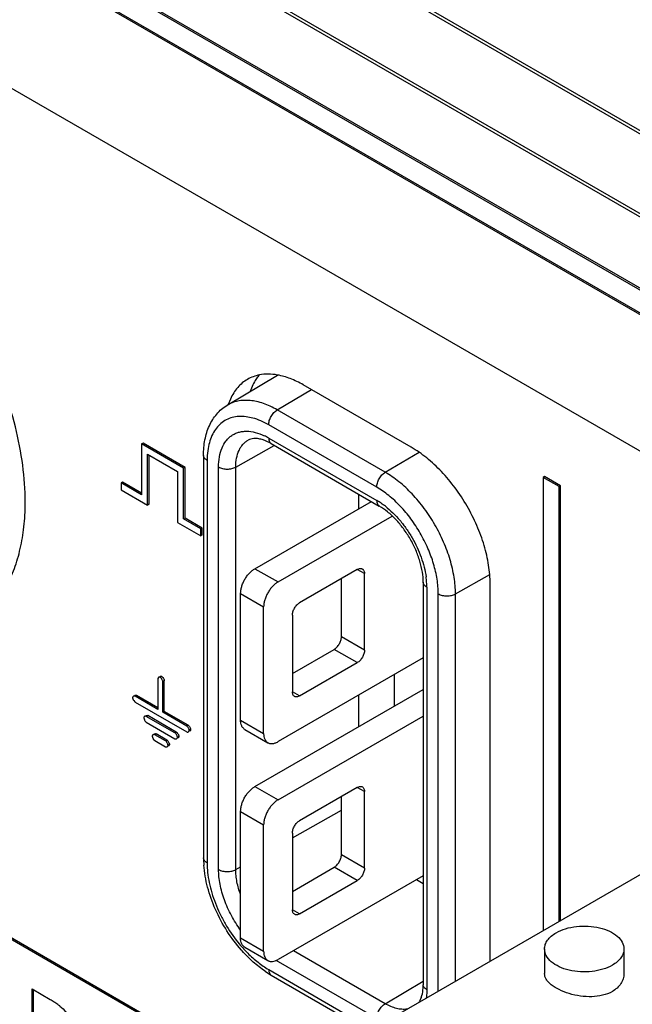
# Model space of a CAD drawing. Header units: inches. Extents: x 0 to 34, y 0 to 22.
# Tile 112 of 124: x 25.668 to 26.119, y 14.834 to 15.559. Entities that reach past the tile are written whole.
import ezdxf

# ---------------------------------------------------------------- set-up
doc = ezdxf.new("R2010")
doc.units = ezdxf.units.IN
doc.header["$LTSCALE"] = 1.87
doc.header["$MEASUREMENT"] = 0
doc.layers.get('0').update_dxf_attribs({"linetype": 'CONTINUOUS'})
doc.layers.add('02___PRT_ALL_AXES', color=7, linetype='CONTINUOUS')

msp = doc.modelspace()

# ---------------------------------------------------------------- linework, layer by layer
at = {"color": 7, "linetype": 'CONTINUOUS'}
for p, q in [((22.06688, 17.81981), (26.94592, 15.00271)), ((22.06541, 17.81826), (26.94444, 15.00117)), ((26.91807, 14.95502), (22.03903, 17.77212)), ((26.9187, 14.95709), (22.03967, 17.77419)), ((22.1125, 17.67737), (26.84305, 14.94602)), ((22.11328, 17.6756), (26.84382, 14.94425)), ((26.87402, 14.90849), (23.61325, 16.79122)), ((26.87508, 14.9091), (23.61431, 16.79183)), ((23.61325, 16.69087), (26.87402, 14.80814)), ((25.82047, 15.2747), (25.85762, 15.29695)), ((25.85736, 15.27128), (25.88257, 15.28621)), ((25.93691, 15.22535), (25.85736, 15.27128)), ((25.83942, 15.26528), (25.8344, 15.26626)), ((25.93063, 15.21437), (25.85108, 15.2603)), ((25.75858, 15.24683), (25.75752, 15.24622)), ((25.78845, 15.22836), (25.75752, 15.24622)), ((25.75752, 15.24622), (25.75752, 15.20883)), ((25.78951, 15.22897), (25.75858, 15.24683)), ((25.84835, 15.24866), (25.84617, 15.24941)), ((25.85294, 15.24642), (25.84835, 15.24866)), ((25.85108, 15.25054), (25.93063, 15.20461)), ((25.85294, 15.24642), (25.93249, 15.20049)), ((25.76194, 15.23857), (25.78404, 15.22581)), ((25.76194, 15.20118), (25.76194, 15.23857)), ((25.80644, 15.24281), (25.80586, 15.23772)), ((25.82685, 15.22921), (25.85517, 15.24513)), ((25.93691, 15.22535), (25.96181, 15.2401)), ((25.763, 15.20179), (25.763, 15.23796)), ((25.80312, 15.23781), (25.80312, 14.94143)), ((25.80575, 15.23414), (25.80575, 14.93776)), ((25.78404, 15.22581), (25.78404, 15.18842)), ((25.78951, 15.22897), (25.78845, 15.22836)), ((25.78845, 15.19097), (25.78845, 15.22836)), ((25.78951, 15.19158), (25.78951, 15.22897)), ((25.81421, 14.93288), (25.81421, 15.22925)), ((25.82685, 14.93283), (25.82685, 15.22921)), ((25.74347, 15.21817), (25.74241, 15.21755)), ((25.75752, 15.20883), (25.74241, 15.21755)), ((25.74241, 15.21755), (25.74241, 15.21246)), ((25.75752, 15.21005), (25.74347, 15.21817)), ((26.05417, 15.22217), (26.05311, 15.22156)), ((26.06489, 15.21476), (26.05311, 15.22156)), ((26.05311, 15.22156), (26.05311, 14.88792)), ((26.06595, 15.21537), (26.05417, 15.22217)), ((25.74241, 15.21246), (25.76194, 15.20118)), ((26.06595, 15.21537), (26.06489, 15.21476)), ((26.06489, 14.89472), (26.06489, 15.21476)), ((26.06595, 14.89534), (26.06595, 15.21537)), ((25.841, 15.15438), (25.92668, 15.20385)), ((25.91737, 15.19847), (25.91737, 15.20922)), ((25.763, 15.20179), (25.76194, 15.20118)), ((25.78404, 15.18842), (25.80109, 15.17857)), ((25.78951, 15.19158), (25.78845, 15.19097)), ((25.80109, 15.18367), (25.78845, 15.19097)), ((25.80215, 15.18429), (25.78951, 15.19158)), ((25.85797, 15.14458), (25.94209, 15.19315)), ((25.80215, 15.18429), (25.80109, 15.18367)), ((25.80109, 15.17857), (25.80109, 15.18367)), ((25.80215, 15.17919), (25.80215, 15.18429)), ((25.80215, 15.17919), (25.80109, 15.17857)), ((25.841, 15.15438), (25.85797, 15.14458)), ((25.91631, 15.15377), (25.87388, 15.12927)), ((25.92161, 15.15071), (25.91631, 15.15377)), ((25.90464, 15.10417), (25.90464, 15.14703)), ((25.92161, 15.09437), (25.92161, 15.15071)), ((25.96487, 15.14442), (25.96487, 14.84804)), ((25.9886, 15.13581), (26.01383, 15.15)), ((25.9675, 15.14074), (25.9675, 14.84436)), ((25.8304, 15.13601), (25.84737, 15.12621)), ((25.8304, 15.04293), (25.8304, 15.13601)), ((25.97596, 14.84338), (25.97596, 15.13586)), ((25.9886, 14.85068), (25.9886, 15.13581)), ((25.84737, 15.03313), (25.84737, 15.12621)), ((25.86858, 15.12009), (25.86858, 15.06375)), ((25.92161, 15.09437), (25.90464, 15.10417)), ((25.86858, 15.07722), (25.89934, 15.09498)), ((25.91631, 15.08519), (25.89934, 15.09498)), ((25.96487, 15.08873), (25.85797, 15.02701)), ((25.87388, 15.06069), (25.91631, 15.08519)), ((25.76946, 15.07356), (25.76944, 15.07334)), ((25.76944, 15.07334), (25.76944, 15.05074)), ((25.76986, 15.07431), (25.76946, 15.07356)), ((25.77234, 15.07501), (25.77128, 15.0744)), ((25.77234, 15.07501), (25.7732, 15.0742)), ((25.77419, 15.07182), (25.77312, 15.07121)), ((25.77419, 15.04923), (25.77419, 15.07182)), ((25.94372, 15.05325), (25.94372, 15.07651)), ((25.77312, 15.04862), (25.77312, 15.07121)), ((25.841, 14.99394), (25.96487, 15.06546)), ((25.7509, 15.05956), (25.75088, 15.05933)), ((25.75088, 15.05933), (25.7513, 15.05788)), ((25.75167, 15.05724), (25.75252, 15.05628)), ((25.75379, 15.06101), (25.75273, 15.0604)), ((25.76944, 15.05074), (25.75273, 15.0604)), ((25.76944, 15.05197), (25.75379, 15.06101)), ((25.87388, 15.06069), (25.86858, 15.06375)), ((25.91737, 15.03804), (25.91737, 15.06131)), ((25.75252, 15.05628), (25.75273, 15.05614)), ((25.75273, 15.05614), (25.7907, 15.03422)), ((25.75913, 15.04476), (25.75911, 15.04453)), ((25.75911, 15.04453), (25.75953, 15.04307)), ((25.76202, 15.04621), (25.76095, 15.0456)), ((25.78202, 15.03343), (25.76095, 15.0456)), ((25.78308, 15.03405), (25.76202, 15.04621)), ((25.77419, 15.04923), (25.77312, 15.04862)), ((25.7907, 15.03847), (25.77312, 15.04862)), ((25.79177, 15.03908), (25.77419, 15.04923)), ((25.8304, 15.04293), (25.84737, 15.03313)), ((25.85797, 14.98414), (25.96487, 15.04586)), ((25.89661, 14.74557), (25.39045, 15.03782)), ((25.89658, 14.74681), (25.39152, 15.03843)), ((25.7599, 15.04243), (25.76075, 15.04148)), ((25.76075, 15.04148), (25.76095, 15.04134)), ((25.76095, 15.04134), (25.78202, 15.02918)), ((25.79177, 15.03908), (25.7907, 15.03847)), ((25.79132, 15.03794), (25.7907, 15.03847)), ((25.79361, 15.03589), (25.79255, 15.03528)), ((25.8335, 15.03606), (25.85047, 15.02627)), ((25.76534, 15.03129), (25.76533, 15.03106)), ((25.76533, 15.03106), (25.76575, 15.0296)), ((25.76612, 15.02896), (25.76696, 15.02801)), ((25.76823, 15.03274), (25.76717, 15.03212)), ((25.77511, 15.02754), (25.76717, 15.03212)), ((25.77617, 15.02815), (25.76823, 15.03274)), ((25.77617, 15.02815), (25.77511, 15.02754)), ((25.78308, 15.03405), (25.78202, 15.03343)), ((25.78263, 15.03291), (25.78202, 15.03343)), ((25.78492, 15.03086), (25.78386, 15.03025)), ((25.76696, 15.02801), (25.76717, 15.02787)), ((25.76717, 15.02787), (25.77511, 15.02329)), ((25.77573, 15.02701), (25.77511, 15.02754)), ((25.77801, 15.02496), (25.77695, 15.02435)), ((25.841, 14.99394), (25.85797, 14.98414)), ((25.91631, 14.99333), (25.87388, 14.96884)), ((25.92161, 14.99027), (25.91631, 14.99333)), ((25.90464, 14.94373), (25.90464, 14.9866)), ((25.92161, 14.93393), (25.92161, 14.99027)), ((25.92719, 14.81522), (26.2118, 14.97955)), ((25.8304, 14.97557), (25.84737, 14.96577)), ((25.8304, 14.88249), (25.8304, 14.97557)), ((25.86858, 14.9563), (25.90464, 14.97658)), ((25.84737, 14.8727), (25.84737, 14.96577)), ((25.86858, 14.95965), (25.86858, 14.90331)), ((25.92161, 14.93393), (25.90464, 14.94373)), ((25.82685, 14.93283), (25.8304, 14.93482)), ((25.86858, 14.91679), (25.89934, 14.93455)), ((25.91631, 14.92475), (25.89934, 14.93455)), ((25.96487, 14.92829), (25.85797, 14.86657)), ((25.87388, 14.90025), (25.91631, 14.92475)), ((25.96487, 14.92244), (25.9598, 14.92537)), ((25.87388, 14.90025), (25.86858, 14.90331)), ((25.8304, 14.88249), (25.84737, 14.8727)), ((25.8335, 14.87563), (25.85047, 14.86583)), ((25.93691, 14.83405), (25.86928, 14.8731)), ((26.05422, 14.87438), (26.05422, 14.85626)), ((26.11268, 14.87438), (26.11268, 14.85626)), ((25.93063, 14.82308), (25.85653, 14.86586)), ((25.85108, 14.85925), (25.92723, 14.81528)), ((25.85294, 14.85513), (25.92475, 14.81366)), ((25.93691, 14.83405), (25.96487, 14.85062)), ((25.67692, 14.84501), (25.6903, 14.83722)), ((25.67692, 14.79841), (25.67692, 14.84501)), ((25.67799, 14.79902), (25.67799, 14.84439))]:
    msp.add_line(p, q, dxfattribs=at)
for centre, radius, start, end in [((25.82834, 15.21127), 0.04538, 59.93022, 64.51198), ((25.86234, 15.23418), 0.05659, 176.41083, 180.04268), ((25.90471, 15.15977), 0.05179, 55.61232, 59.97103), ((25.90077, 15.1539), 0.05886, 52.0179, 55.67157), ((25.90774, 15.14014), 0.05979, 4.19114, 7.9503), ((25.91465, 15.14068), 0.05286, 0.07303, 4.15956), ((25.77061, 15.07344), 0.00115, 120.01843, 130.84659), ((25.75655, 15.06048), 0.00585, 206.38576, 213.63143), ((25.76478, 15.04568), 0.00585, 206.38576, 213.63143), ((25.77099, 15.0322), 0.00585, 206.38576, 213.63143), ((25.8771, 14.94152), 0.07399, 180.06456, 184.17993), ((25.90742, 14.94283), 0.10135, 218.80607, 221.87589), ((25.91181, 14.94477), 0.10773, 221.41115, 221.81044), ((25.90322, 14.93909), 0.09573, 221.88609, 225.09623), ((25.88923, 14.91791), 0.07251, 235.75945, 239.97601), ((25.92807, 14.848), 0.03679, 355.9656, 0.06634)]:
    msp.add_arc(centre, radius, start, end, dxfattribs=at)
for points, knots in [([(25.80312, 15.23781), (25.80312, 15.24166), (25.80373, 15.24912), (25.8064, 15.258), (25.80972, 15.2642), (25.81274, 15.26832), (25.81632, 15.27189), (25.81904, 15.27385), (25.82047, 15.2747)], [0, 0, 0, 0, 0.271007, 0.524078, 0.645784, 0.76507, 0.882699, 1, 1, 1, 1]), ([(25.85736, 15.27128), (25.8557, 15.27224), (25.85237, 15.27398), (25.84729, 15.27605), (25.8423, 15.27749), (25.83745, 15.27827), (25.83279, 15.2784), (25.82837, 15.27786), (25.82422, 15.27666), (25.82167, 15.27542), (25.82047, 15.2747)], [0, 0, 0, 0, 0.148603, 0.289698, 0.423039, 0.548884, 0.66809, 0.781886, 0.89189, 1, 1, 1, 1]), ([(25.85108, 15.2603), (25.85108, 15.2608), (25.85117, 15.26184), (25.85166, 15.26397), (25.85281, 15.26659), (25.85449, 15.2689), (25.85608, 15.27041), (25.85693, 15.27102), (25.85736, 15.27128)], [0, 0, 0, 0, 0.113891, 0.237138, 0.499178, 0.761667, 0.885441, 1, 1, 1, 1]), ([(25.8344, 15.26626), (25.83267, 15.26647), (25.82927, 15.2666), (25.82432, 15.26584), (25.8198, 15.26411), (25.81581, 15.26143), (25.81241, 15.25787), (25.80967, 15.25351), (25.80762, 15.24842), (25.80676, 15.24473), (25.80644, 15.24281)], [0, 0, 0, 0, 0.127871, 0.248487, 0.364808, 0.480363, 0.598819, 0.723402, 0.856595, 1, 1, 1, 1]), ([(25.85108, 15.2603), (25.84918, 15.2614), (25.84539, 15.26332), (25.84139, 15.26474), (25.83942, 15.26528)], [0, 0, 0, 0, 0.517491, 1, 1, 1, 1]), ([(25.81421, 15.22925), (25.81421, 15.23176), (25.81457, 15.23653), (25.81638, 15.24313), (25.81899, 15.24777), (25.82164, 15.2507), (25.82385, 15.25248), (25.82629, 15.25388), (25.82896, 15.25487), (25.83181, 15.25546), (25.83592, 15.2557), (25.84145, 15.25488), (25.84572, 15.25326), (25.84787, 15.25223)], [0, 0, 0, 0, 0.146752, 0.279027, 0.398371, 0.454679, 0.509663, 0.564207, 0.619245, 0.675659, 0.73423, 0.860021, 1, 1, 1, 1]), ([(25.82685, 15.22921), (25.82685, 15.23142), (25.82719, 15.23562), (25.82867, 15.24055), (25.83046, 15.24386), (25.83204, 15.24597), (25.83388, 15.24773), (25.83527, 15.24867), (25.83599, 15.24907)], [0, 0, 0, 0, 0.289594, 0.548518, 0.667819, 0.781707, 0.891801, 1, 1, 1, 1]), ([(25.84617, 15.24941), (25.8451, 15.24973), (25.8431, 15.25017), (25.84027, 15.25031), (25.83791, 15.24995), (25.83657, 15.24939), (25.83599, 15.24907)], [0, 0, 0, 0, 0.319595, 0.587146, 0.808777, 1, 1, 1, 1]), ([(25.85108, 15.25054), (25.85108, 15.25008), (25.85115, 15.24922), (25.8515, 15.24803), (25.85209, 15.24706), (25.85265, 15.24659), (25.85294, 15.24642)], [0, 0, 0, 0, 0.289175, 0.549048, 0.782328, 1, 1, 1, 1]), ([(25.80575, 15.23414), (25.80536, 15.23436), (25.80464, 15.23486), (25.80378, 15.23576), (25.80324, 15.23675), (25.80312, 15.23747), (25.80312, 15.23781)], [0, 0, 0, 0, 0.289169, 0.549042, 0.782324, 1, 1, 1, 1]), ([(25.81421, 15.22925), (25.81464, 15.229), (25.81558, 15.22857), (25.81767, 15.22792), (25.82051, 15.22761), (25.82336, 15.2279), (25.82546, 15.22853), (25.82642, 15.22896), (25.82685, 15.22921)], [0, 0, 0, 0, 0.113895, 0.237144, 0.499185, 0.76167, 0.885442, 1, 1, 1, 1]), ([(25.93063, 15.21437), (25.93063, 15.21487), (25.93072, 15.21591), (25.93121, 15.21804), (25.93236, 15.22066), (25.93404, 15.22297), (25.93563, 15.22448), (25.93648, 15.22509), (25.93691, 15.22535)], [0, 0, 0, 0, 0.113891, 0.237138, 0.499178, 0.761667, 0.885441, 1, 1, 1, 1]), ([(25.9886, 15.13581), (25.9886, 15.1399), (25.98785, 15.1484), (25.98487, 15.16123), (25.98009, 15.17422), (25.97369, 15.18689), (25.96592, 15.19877), (25.95706, 15.20941), (25.94744, 15.2184), (25.94045, 15.2233), (25.93691, 15.22535)], [0, 0, 0, 0, 0.114119, 0.23734, 0.366965, 0.499994, 0.633024, 0.762652, 0.885876, 1, 1, 1, 1]), ([(25.97596, 15.13586), (25.97596, 15.13944), (25.9753, 15.1469), (25.97269, 15.15815), (25.96849, 15.16954), (25.96289, 15.18065), (25.95607, 15.19107), (25.9483, 15.20039), (25.93986, 15.20828), (25.93373, 15.21258), (25.93063, 15.21437)], [0, 0, 0, 0, 0.114116, 0.237335, 0.366963, 0.499994, 0.633025, 0.762656, 0.885879, 1, 1, 1, 1]), ([(25.93063, 15.20461), (25.93063, 15.20415), (25.9307, 15.20329), (25.93105, 15.20209), (25.93164, 15.20113), (25.9322, 15.20066), (25.93249, 15.20049)], [0, 0, 0, 0, 0.289175, 0.549048, 0.782328, 1, 1, 1, 1]), ([(25.96487, 15.14442), (25.96487, 15.14689), (25.96439, 15.15212), (25.96252, 15.16008), (25.95949, 15.16829), (25.95542, 15.17634), (25.95048, 15.1839), (25.94489, 15.19062), (25.93892, 15.19623), (25.93463, 15.19925), (25.93249, 15.20049)], [0, 0, 0, 0, 0.110408, 0.233233, 0.364487, 0.499986, 0.635488, 0.766748, 0.889582, 1, 1, 1, 1]), ([(25.93699, 15.2003), (25.9389, 15.19881), (25.94263, 15.19554), (25.94778, 15.19), (25.95254, 15.18382), (25.9568, 15.17714), (25.96046, 15.17011), (25.96343, 15.1629), (25.96565, 15.15567), (25.96661, 15.1508), (25.96695, 15.14841)], [0, 0, 0, 0, 0.118365, 0.242288, 0.370132, 0.500005, 0.629877, 0.757719, 0.88164, 1, 1, 1, 1]), ([(25.8304, 15.13601), (25.8304, 15.13685), (25.83055, 15.13859), (25.83116, 15.14122), (25.83214, 15.14389), (25.83346, 15.14649), (25.83505, 15.14893), (25.83687, 15.15111), (25.83884, 15.15295), (25.84028, 15.15396), (25.841, 15.15438)], [0, 0, 0, 0, 0.114119, 0.23734, 0.366965, 0.499994, 0.633024, 0.762652, 0.885876, 1, 1, 1, 1]), ([(25.91631, 15.15377), (25.91664, 15.15396), (25.91729, 15.15427), (25.9183, 15.15451), (25.9191, 15.15449), (25.91968, 15.15433), (25.91994, 15.15421), (25.92006, 15.15414)], [0, 0, 0, 0, 0.289323, 0.5487, 0.781663, 0.891835, 1, 1, 1, 1]), ([(25.92006, 15.15414), (25.92018, 15.15407), (25.92042, 15.1539), (25.92084, 15.15349), (25.92126, 15.1528), (25.92156, 15.15181), (25.92161, 15.15109), (25.92161, 15.15071)], [0, 0, 0, 0, 0.108168, 0.218342, 0.451308, 0.710683, 1, 1, 1, 1]), ([(25.85797, 15.14458), (25.85725, 15.14416), (25.85581, 15.14316), (25.85384, 15.14131), (25.85202, 15.13913), (25.85043, 15.13669), (25.84911, 15.13409), (25.84813, 15.13142), (25.84752, 15.12879), (25.84737, 15.12705), (25.84737, 15.12621)], [0, 0, 0, 0, 0.114124, 0.237348, 0.366976, 0.500006, 0.633035, 0.76266, 0.885881, 1, 1, 1, 1]), ([(25.9675, 15.14074), (25.96711, 15.14097), (25.96639, 15.14147), (25.96553, 15.14236), (25.96499, 15.14336), (25.96487, 15.14408), (25.96487, 15.14442)], [0, 0, 0, 0, 0.289169, 0.549042, 0.782324, 1, 1, 1, 1]), ([(25.97596, 15.13586), (25.97639, 15.13561), (25.97733, 15.13517), (25.97942, 15.13453), (25.98227, 15.13422), (25.98511, 15.13451), (25.98721, 15.13514), (25.98817, 15.13557), (25.9886, 15.13581)], [0, 0, 0, 0, 0.113895, 0.237144, 0.499185, 0.76167, 0.885442, 1, 1, 1, 1]), ([(25.86858, 15.12009), (25.86858, 15.12051), (25.86866, 15.12138), (25.86896, 15.12269), (25.86945, 15.12403), (25.87011, 15.12533), (25.87091, 15.12655), (25.87182, 15.12764), (25.8728, 15.12856), (25.87352, 15.12906), (25.87388, 15.12927)], [0, 0, 0, 0, 0.114069, 0.237347, 0.366977, 0.499994, 0.633012, 0.762644, 0.885927, 1, 1, 1, 1]), ([(25.89934, 15.09498), (25.8997, 15.09519), (25.90042, 15.0957), (25.90141, 15.09662), (25.90232, 15.09771), (25.90311, 15.09893), (25.90377, 15.10023), (25.90426, 15.10156), (25.90457, 15.10288), (25.90464, 15.10375), (25.90464, 15.10417)], [0, 0, 0, 0, 0.114073, 0.237356, 0.366988, 0.500006, 0.633023, 0.762653, 0.885931, 1, 1, 1, 1]), ([(25.92161, 15.09437), (25.92161, 15.09395), (25.92154, 15.09308), (25.92123, 15.09176), (25.92074, 15.09043), (25.92008, 15.08913), (25.91929, 15.08791), (25.91838, 15.08682), (25.91739, 15.0859), (25.91667, 15.08539), (25.91631, 15.08519)], [0, 0, 0, 0, 0.114069, 0.237347, 0.366977, 0.499994, 0.633012, 0.762644, 0.885927, 1, 1, 1, 1]), ([(25.77128, 15.0744), (25.77109, 15.07451), (25.77065, 15.07465), (25.77021, 15.07453), (25.77004, 15.07443)], [0, 0, 0, 0, 0.526303, 1, 1, 1, 1]), ([(25.7711, 15.07504), (25.77127, 15.07515), (25.77171, 15.07526), (25.77215, 15.07512), (25.77234, 15.07501)], [0, 0, 0, 0, 0.473697, 1, 1, 1, 1]), ([(25.77312, 15.07121), (25.77312, 15.07134), (25.77309, 15.07163), (25.77292, 15.07224), (25.77255, 15.07301), (25.77207, 15.0737), (25.77163, 15.07415), (25.7714, 15.07433), (25.77128, 15.0744)], [0, 0, 0, 0, 0.107247, 0.229333, 0.499995, 0.770659, 0.892749, 1, 1, 1, 1]), ([(25.7732, 15.0742), (25.77348, 15.07383), (25.77383, 15.07323), (25.77412, 15.07241), (25.77419, 15.07201), (25.77419, 15.07182)], [0, 0, 0, 0, 0.535793, 0.785604, 1, 1, 1, 1]), ([(25.75148, 15.06043), (25.75133, 15.06034), (25.75106, 15.06009), (25.75093, 15.05974), (25.7509, 15.05956)], [0, 0, 0, 0, 0.481749, 1, 1, 1, 1]), ([(25.75273, 15.0604), (25.75253, 15.06051), (25.7521, 15.06064), (25.75166, 15.06053), (25.75148, 15.06043)], [0, 0, 0, 0, 0.526303, 1, 1, 1, 1]), ([(25.75254, 15.06104), (25.75272, 15.06114), (25.75316, 15.06126), (25.75359, 15.06112), (25.75379, 15.06101)], [0, 0, 0, 0, 0.473697, 1, 1, 1, 1]), ([(25.87013, 15.06032), (25.87001, 15.06039), (25.86978, 15.06055), (25.86935, 15.06097), (25.86893, 15.06166), (25.86864, 15.06265), (25.86858, 15.06337), (25.86858, 15.06375)], [0, 0, 0, 0, 0.108168, 0.218342, 0.451308, 0.710683, 1, 1, 1, 1]), ([(25.87388, 15.06069), (25.87356, 15.0605), (25.8729, 15.06019), (25.8719, 15.05994), (25.87109, 15.05997), (25.87052, 15.06012), (25.87026, 15.06025), (25.87013, 15.06032)], [0, 0, 0, 0, 0.289323, 0.5487, 0.781663, 0.891835, 1, 1, 1, 1]), ([(25.75971, 15.04563), (25.75956, 15.04554), (25.75929, 15.04529), (25.75916, 15.04494), (25.75913, 15.04476)], [0, 0, 0, 0, 0.481749, 1, 1, 1, 1]), ([(25.76095, 15.0456), (25.76076, 15.04571), (25.76033, 15.04584), (25.75988, 15.04573), (25.75971, 15.04563)], [0, 0, 0, 0, 0.526303, 1, 1, 1, 1]), ([(25.76077, 15.04624), (25.76095, 15.04634), (25.76139, 15.04646), (25.76182, 15.04632), (25.76202, 15.04621)], [0, 0, 0, 0, 0.473697, 1, 1, 1, 1]), ([(25.8335, 15.03606), (25.83326, 15.03621), (25.83279, 15.03654), (25.83216, 15.03715), (25.83162, 15.03788), (25.83101, 15.03903), (25.83062, 15.04035), (25.83043, 15.04178), (25.8304, 15.04254), (25.8304, 15.04293)], [0, 0, 0, 0, 0.10807, 0.218171, 0.332137, 0.451525, 0.71047, 0.851531, 1, 1, 1, 1]), ([(25.79255, 15.03528), (25.79255, 15.03549), (25.79246, 15.03596), (25.79219, 15.03664), (25.79181, 15.03732), (25.79149, 15.03775), (25.79132, 15.03794)], [0, 0, 0, 0, 0.216326, 0.470469, 0.740016, 1, 1, 1, 1]), ([(25.79177, 15.03908), (25.79188, 15.03901), (25.79212, 15.03884), (25.79256, 15.03838), (25.79304, 15.03769), (25.7934, 15.03693), (25.79357, 15.03632), (25.79361, 15.03603), (25.79361, 15.03589)], [0, 0, 0, 0, 0.107251, 0.229341, 0.500005, 0.770667, 0.892753, 1, 1, 1, 1]), ([(25.79361, 15.03589), (25.79361, 15.03566), (25.79351, 15.03522), (25.79319, 15.0349), (25.79301, 15.0348)], [0, 0, 0, 0, 0.526297, 1, 1, 1, 1]), ([(25.76592, 15.03216), (25.76577, 15.03207), (25.7655, 15.03182), (25.76537, 15.03147), (25.76534, 15.03129)], [0, 0, 0, 0, 0.481749, 1, 1, 1, 1]), ([(25.76717, 15.03212), (25.76697, 15.03224), (25.76654, 15.03237), (25.7661, 15.03226), (25.76592, 15.03216)], [0, 0, 0, 0, 0.526303, 1, 1, 1, 1]), ([(25.76698, 15.03277), (25.76716, 15.03287), (25.7676, 15.03298), (25.76803, 15.03285), (25.76823, 15.03274)], [0, 0, 0, 0, 0.473697, 1, 1, 1, 1]), ([(25.77617, 15.02815), (25.77629, 15.02808), (25.77652, 15.02791), (25.77696, 15.02745), (25.77744, 15.02676), (25.7778, 15.026), (25.77798, 15.02539), (25.77801, 15.0251), (25.77801, 15.02496)], [0, 0, 0, 0, 0.107251, 0.229341, 0.500005, 0.770667, 0.892753, 1, 1, 1, 1]), ([(25.78202, 15.02918), (25.78221, 15.02907), (25.78264, 15.02893), (25.78308, 15.02905), (25.78326, 15.02915)], [0, 0, 0, 0, 0.526303, 1, 1, 1, 1]), ([(25.78386, 15.03025), (25.78386, 15.03046), (25.78377, 15.03093), (25.7835, 15.03161), (25.78312, 15.03229), (25.78281, 15.03271), (25.78263, 15.03291)], [0, 0, 0, 0, 0.216326, 0.470469, 0.740016, 1, 1, 1, 1]), ([(25.78308, 15.03405), (25.78319, 15.03398), (25.78343, 15.0338), (25.78387, 15.03335), (25.78435, 15.03265), (25.78471, 15.03189), (25.78488, 15.03128), (25.78492, 15.03099), (25.78492, 15.03086)], [0, 0, 0, 0, 0.107251, 0.229341, 0.500005, 0.770667, 0.892753, 1, 1, 1, 1]), ([(25.78326, 15.02915), (25.78344, 15.02925), (25.78376, 15.02958), (25.78386, 15.03002), (25.78386, 15.03025)], [0, 0, 0, 0, 0.473703, 1, 1, 1, 1]), ([(25.78492, 15.03086), (25.78492, 15.03063), (25.78482, 15.03019), (25.7845, 15.02986), (25.78432, 15.02976)], [0, 0, 0, 0, 0.526297, 1, 1, 1, 1]), ([(25.7907, 15.03422), (25.7909, 15.0341), (25.79133, 15.03397), (25.79177, 15.03408), (25.79195, 15.03418)], [0, 0, 0, 0, 0.526303, 1, 1, 1, 1]), ([(25.79195, 15.03418), (25.79213, 15.03429), (25.79245, 15.03461), (25.79255, 15.03505), (25.79255, 15.03528)], [0, 0, 0, 0, 0.473703, 1, 1, 1, 1]), ([(25.84737, 15.03313), (25.84737, 15.03274), (25.8474, 15.03198), (25.84759, 15.03055), (25.84798, 15.02923), (25.84859, 15.02808), (25.84913, 15.02735), (25.84976, 15.02674), (25.85023, 15.02641), (25.85047, 15.02627)], [0, 0, 0, 0, 0.148469, 0.28953, 0.548475, 0.667863, 0.781829, 0.89193, 1, 1, 1, 1]), ([(25.77511, 15.02329), (25.77531, 15.02317), (25.77574, 15.02304), (25.77618, 15.02315), (25.77636, 15.02325)], [0, 0, 0, 0, 0.526303, 1, 1, 1, 1]), ([(25.77695, 15.02435), (25.77695, 15.02456), (25.77686, 15.02503), (25.7766, 15.02571), (25.77622, 15.02639), (25.7759, 15.02682), (25.77573, 15.02701)], [0, 0, 0, 0, 0.216326, 0.470469, 0.740016, 1, 1, 1, 1]), ([(25.77636, 15.02325), (25.77653, 15.02336), (25.77685, 15.02368), (25.77695, 15.02412), (25.77695, 15.02435)], [0, 0, 0, 0, 0.473703, 1, 1, 1, 1]), ([(25.77801, 15.02496), (25.77801, 15.02473), (25.77791, 15.02429), (25.77759, 15.02397), (25.77742, 15.02387)], [0, 0, 0, 0, 0.526297, 1, 1, 1, 1]), ([(25.85047, 15.02627), (25.85072, 15.02612), (25.85124, 15.02588), (25.85209, 15.02565), (25.85299, 15.02554), (25.85428, 15.02559), (25.85563, 15.02591), (25.85696, 15.02646), (25.85764, 15.02681), (25.85797, 15.02701)], [0, 0, 0, 0, 0.108068, 0.218166, 0.33213, 0.451517, 0.710464, 0.851528, 1, 1, 1, 1]), ([(25.8304, 14.97557), (25.8304, 14.97641), (25.83055, 14.97815), (25.83116, 14.98079), (25.83214, 14.98345), (25.83346, 14.98605), (25.83505, 14.98849), (25.83687, 14.99067), (25.83884, 14.99252), (25.84028, 14.99352), (25.841, 14.99394)], [0, 0, 0, 0, 0.114119, 0.23734, 0.366965, 0.499994, 0.633024, 0.762652, 0.885876, 1, 1, 1, 1]), ([(25.91631, 14.99333), (25.91664, 14.99352), (25.91729, 14.99383), (25.9183, 14.99408), (25.91925, 14.99405), (25.91981, 14.99385), (25.92006, 14.9937)], [0, 0, 0, 0, 0.289542, 0.549115, 0.782256, 1, 1, 1, 1]), ([(25.92006, 14.9937), (25.92031, 14.99356), (25.92077, 14.99317), (25.92126, 14.99237), (25.92156, 14.99137), (25.92161, 14.99065), (25.92161, 14.99027)], [0, 0, 0, 0, 0.21775, 0.450892, 0.710464, 1, 1, 1, 1]), ([(25.85797, 14.98414), (25.85725, 14.98372), (25.85581, 14.98272), (25.85384, 14.98087), (25.85202, 14.97869), (25.85043, 14.97625), (25.84911, 14.97365), (25.84813, 14.97099), (25.84752, 14.96836), (25.84737, 14.96661), (25.84737, 14.96577)], [0, 0, 0, 0, 0.114124, 0.237348, 0.366976, 0.500006, 0.633035, 0.76266, 0.885881, 1, 1, 1, 1]), ([(25.86858, 14.95965), (25.86858, 14.96007), (25.86866, 14.96094), (25.86896, 14.96226), (25.86945, 14.96359), (25.87011, 14.96489), (25.87091, 14.96611), (25.87182, 14.9672), (25.8728, 14.96812), (25.87352, 14.96863), (25.87388, 14.96884)], [0, 0, 0, 0, 0.114069, 0.237347, 0.366977, 0.499994, 0.633012, 0.762644, 0.885927, 1, 1, 1, 1]), ([(25.80575, 14.93776), (25.80536, 14.93799), (25.80464, 14.93848), (25.80378, 14.93938), (25.80324, 14.94037), (25.80312, 14.94109), (25.80312, 14.94143)], [0, 0, 0, 0, 0.289169, 0.549042, 0.782324, 1, 1, 1, 1]), ([(25.89934, 14.93455), (25.8997, 14.93476), (25.90042, 14.93526), (25.90141, 14.93618), (25.90232, 14.93727), (25.90311, 14.93849), (25.90377, 14.93979), (25.90426, 14.94113), (25.90457, 14.94244), (25.90464, 14.94331), (25.90464, 14.94373)], [0, 0, 0, 0, 0.114073, 0.237356, 0.366988, 0.500006, 0.633023, 0.762653, 0.885931, 1, 1, 1, 1]), ([(25.83102, 14.87352), (25.82711, 14.87795), (25.81997, 14.88751), (25.81155, 14.90315), (25.80571, 14.91947), (25.80371, 14.93066), (25.80331, 14.93612)], [0, 0, 0, 0, 0.254867, 0.512693, 0.763681, 1, 1, 1, 1]), ([(25.80575, 14.93776), (25.80575, 14.9354), (25.80604, 14.93055), (25.80721, 14.92318), (25.80913, 14.9156), (25.81175, 14.90797), (25.81505, 14.90039), (25.82024, 14.89057), (25.82496, 14.88364), (25.82844, 14.87931)], [0, 0, 0, 0, 0.110765, 0.228091, 0.350798, 0.477719, 0.607591, 0.738964, 1, 1, 1, 1]), ([(25.92161, 14.93393), (25.92161, 14.93352), (25.92154, 14.93264), (25.92123, 14.93133), (25.92074, 14.92999), (25.92008, 14.92869), (25.91929, 14.92748), (25.91838, 14.92638), (25.91739, 14.92546), (25.91667, 14.92496), (25.91631, 14.92475)], [0, 0, 0, 0, 0.114069, 0.237347, 0.366977, 0.499994, 0.633012, 0.762644, 0.885927, 1, 1, 1, 1]), ([(25.83039, 14.8883), (25.82789, 14.8917), (25.82339, 14.89884), (25.81829, 14.91016), (25.81553, 14.91987), (25.81441, 14.92744), (25.81421, 14.9311), (25.81421, 14.93288)], [0, 0, 0, 0, 0.263014, 0.5237, 0.772107, 0.889152, 1, 1, 1, 1]), ([(25.81421, 14.93288), (25.81464, 14.93263), (25.81558, 14.93219), (25.81767, 14.93155), (25.82051, 14.93123), (25.82336, 14.93152), (25.82546, 14.93215), (25.82642, 14.93258), (25.82685, 14.93283)], [0, 0, 0, 0, 0.113895, 0.237144, 0.499185, 0.76167, 0.885442, 1, 1, 1, 1]), ([(25.83037, 14.91437), (25.82926, 14.91745), (25.82794, 14.92212), (25.82702, 14.92835), (25.82685, 14.93136), (25.82685, 14.93283)], [0, 0, 0, 0, 0.521466, 0.767217, 1, 1, 1, 1]), ([(25.87013, 14.89988), (25.86989, 14.90002), (25.86942, 14.90041), (25.86893, 14.90122), (25.86864, 14.90221), (25.86858, 14.90293), (25.86858, 14.90331)], [0, 0, 0, 0, 0.21775, 0.450892, 0.710464, 1, 1, 1, 1]), ([(25.87388, 14.90025), (25.87356, 14.90006), (25.8729, 14.89975), (25.87189, 14.89951), (25.87095, 14.89953), (25.87038, 14.89974), (25.87013, 14.89988)], [0, 0, 0, 0, 0.289542, 0.549115, 0.782256, 1, 1, 1, 1]), ([(26.06278, 14.88631), (26.06495, 14.88756), (26.06985, 14.88958), (26.07783, 14.89118), (26.08628, 14.89141), (26.09449, 14.89026), (26.10182, 14.88781), (26.10769, 14.88423), (26.11167, 14.87971), (26.11268, 14.87606), (26.11268, 14.87438)], [0, 0, 0, 0, 0.128834, 0.270572, 0.417887, 0.562386, 0.696201, 0.81359, 0.913062, 1, 1, 1, 1]), ([(26.05422, 14.87438), (26.05422, 14.87549), (26.05463, 14.87781), (26.05639, 14.88104), (26.05917, 14.88397), (26.0615, 14.88557), (26.06278, 14.88631)], [0, 0, 0, 0, 0.217785, 0.450932, 0.710267, 1, 1, 1, 1]), ([(25.8335, 14.87563), (25.83326, 14.87577), (25.83279, 14.8761), (25.83216, 14.87671), (25.83162, 14.87744), (25.83101, 14.87859), (25.83051, 14.88029), (25.8304, 14.88173), (25.8304, 14.88249)], [0, 0, 0, 0, 0.108105, 0.218241, 0.332243, 0.451669, 0.710697, 1, 1, 1, 1]), ([(25.84843, 14.85796), (25.84538, 14.86003), (25.83943, 14.86472), (25.83409, 14.87008), (25.83152, 14.87295)], [0, 0, 0, 0, 0.48811, 1, 1, 1, 1]), ([(25.83565, 14.87129), (25.83804, 14.8689), (25.84294, 14.86454), (25.84835, 14.86082), (25.85108, 14.85925)], [0, 0, 0, 0, 0.517676, 1, 1, 1, 1]), ([(25.84737, 14.8727), (25.84737, 14.87194), (25.84748, 14.87049), (25.84798, 14.86879), (25.84859, 14.86765), (25.84913, 14.86692), (25.84976, 14.8663), (25.85023, 14.86597), (25.85047, 14.86583)], [0, 0, 0, 0, 0.289303, 0.548331, 0.667757, 0.781759, 0.891895, 1, 1, 1, 1]), ([(26.10412, 14.86244), (26.10196, 14.86119), (26.09706, 14.85917), (26.08907, 14.85757), (26.08063, 14.85734), (26.07241, 14.85849), (26.06508, 14.86094), (26.05921, 14.86452), (26.05524, 14.86904), (26.05422, 14.87269), (26.05422, 14.87438)], [0, 0, 0, 0, 0.128834, 0.270572, 0.417887, 0.562386, 0.696201, 0.81359, 0.913062, 1, 1, 1, 1]), ([(26.11268, 14.87438), (26.11268, 14.87326), (26.11227, 14.87094), (26.11051, 14.86771), (26.10773, 14.86478), (26.10541, 14.86318), (26.10412, 14.86244)], [0, 0, 0, 0, 0.217785, 0.450932, 0.710267, 1, 1, 1, 1]), ([(25.85047, 14.86583), (25.85072, 14.86569), (25.85124, 14.86544), (25.85209, 14.86521), (25.85299, 14.86511), (25.85428, 14.86515), (25.85601, 14.86557), (25.85732, 14.86619), (25.85797, 14.86657)], [0, 0, 0, 0, 0.108102, 0.218236, 0.332236, 0.451661, 0.710691, 1, 1, 1, 1]), ([(25.85108, 14.85925), (25.85108, 14.85879), (25.85115, 14.85792), (25.8515, 14.85673), (25.85209, 14.85576), (25.85265, 14.8553), (25.85294, 14.85513)], [0, 0, 0, 0, 0.289175, 0.549048, 0.782328, 1, 1, 1, 1]), ([(26.10412, 14.84308), (26.09966, 14.8405), (26.0914, 14.83881), (26.08059, 14.83949), (26.07242, 14.84129), (26.06516, 14.84407), (26.06007, 14.84711), (26.05704, 14.84987), (26.05545, 14.85193), (26.05445, 14.85407), (26.05422, 14.85555), (26.05422, 14.85626)], [0, 0, 0, 0, 0.270599, 0.420366, 0.569268, 0.707768, 0.826924, 0.877668, 0.922556, 0.962664, 1, 1, 1, 1]), ([(26.11268, 14.85627), (26.11269, 14.855), (26.11229, 14.8524), (26.10994, 14.84741), (26.10662, 14.84452), (26.10412, 14.84308)], [0, 0, 0, 0, 0.232241, 0.472622, 1, 1, 1, 1]), ([(25.9675, 14.84436), (25.96711, 14.84459), (25.96639, 14.84509), (25.96553, 14.84599), (25.96499, 14.84698), (25.96487, 14.8477), (25.96487, 14.84804)], [0, 0, 0, 0, 0.289169, 0.549042, 0.782324, 1, 1, 1, 1]), ([(25.96348, 14.83865), (25.96365, 14.83914), (25.96432, 14.84134), (25.96465, 14.84363), (25.96478, 14.84541)], [0, 0, 0, 0, 0.224732, 1, 1, 1, 1]), ([(25.9675, 14.84436), (25.9675, 14.84384), (25.96747, 14.84178), (25.9673, 14.83973), (25.96708, 14.83822)], [0, 0, 0, 0, 0.257219, 1, 1, 1, 1]), ([(25.6903, 14.83722), (25.69121, 14.83669), (25.69308, 14.83556), (25.69486, 14.83431), (25.69575, 14.83363)], [0, 0, 0, 0, 0.486688, 1, 1, 1, 1]), ([(25.69575, 14.83363), (25.69629, 14.83323), (25.69846, 14.8315), (25.70047, 14.82957), (25.70186, 14.828)], [0, 0, 0, 0, 0.242727, 1, 1, 1, 1]), ([(25.93063, 14.82308), (25.93063, 14.82358), (25.93072, 14.82461), (25.93121, 14.82675), (25.93236, 14.82936), (25.93404, 14.83168), (25.93563, 14.83319), (25.93648, 14.8338), (25.93691, 14.83405)], [0, 0, 0, 0, 0.113891, 0.237138, 0.499178, 0.761667, 0.885441, 1, 1, 1, 1]), ([(25.95296, 14.83005), (25.95173, 14.82989), (25.94912, 14.82982), (25.94512, 14.8305), (25.94097, 14.83191), (25.93827, 14.83327), (25.93691, 14.83405)], [0, 0, 0, 0, 0.222157, 0.461341, 0.72057, 1, 1, 1, 1]), ([(25.96187, 14.83523), (25.96202, 14.83548), (25.96266, 14.83656), (25.96316, 14.83773), (25.96348, 14.83865)], [0, 0, 0, 0, 0.228072, 1, 1, 1, 1])]:
    msp.add_open_spline(points, degree=3, knots=knots, dxfattribs=at)
at = {"layer": '02___PRT_ALL_AXES', "color": 7, "linetype": 'CONTINUOUS'}
for p, q in [((25.95609, 15.24377), (25.87654, 15.2897)), ((25.83881, 15.28847), (25.83737, 15.28484)), ((25.8229, 15.27928), (25.82131, 15.27524)), ((26.01414, 14.86542), (26.01414, 15.14321))]:
    msp.add_line(p, q, dxfattribs=at)
for centre, radius, start, end in [((25.86792, 15.27634), 0.03145, 138.91314, 144.95554), ((25.49044, 15.20348), 0.18139, 358.96565, 0.00367)]:
    msp.add_arc(centre, radius, start, end, dxfattribs=at)
for points, knots in [([(25.67183, 15.20349), (25.67183, 15.21251), (25.67047, 15.23119), (25.66495, 15.25952), (25.65601, 15.28847), (25.64388, 15.31729), (25.62888, 15.34524), (25.61139, 15.3716), (25.59188, 15.39568), (25.5775, 15.41016), (25.57007, 15.41683)], [0, 0, 0, 0, 0.111632, 0.23092, 0.356277, 0.485743, 0.617123, 0.74812, 0.876457, 1, 1, 1, 1]), ([(25.84422, 15.29701), (25.84267, 15.29671), (25.83966, 15.29587), (25.83682, 15.29454), (25.83548, 15.29377)], [0, 0, 0, 0, 0.50461, 1, 1, 1, 1]), ([(25.85761, 15.29696), (25.85534, 15.29737), (25.85085, 15.29782), (25.84635, 15.29743), (25.84422, 15.29701)], [0, 0, 0, 0, 0.516063, 1, 1, 1, 1]), ([(25.87654, 15.2897), (25.87346, 15.29147), (25.86735, 15.29447), (25.8608, 15.29639), (25.85761, 15.29696)], [0, 0, 0, 0, 0.523253, 1, 1, 1, 1]), ([(25.83548, 15.29377), (25.83414, 15.29299), (25.83155, 15.29118), (25.82813, 15.28782), (25.82519, 15.28382), (25.82361, 15.28085), (25.8229, 15.27928)], [0, 0, 0, 0, 0.239307, 0.483126, 0.735575, 1, 1, 1, 1]), ([(25.84217, 15.2944), (25.84185, 15.29395), (25.84059, 15.29205), (25.83952, 15.29004), (25.83881, 15.28847)], [0, 0, 0, 0, 0.244121, 1, 1, 1, 1]), ([(26.01414, 15.14321), (26.01414, 15.1478), (26.0133, 15.15735), (26.00995, 15.17176), (26.00458, 15.18635), (25.9974, 15.20058), (25.98867, 15.21392), (25.97871, 15.22586), (25.96791, 15.23597), (25.96006, 15.24147), (25.95609, 15.24377)], [0, 0, 0, 0, 0.114151, 0.237321, 0.36697, 0.499994, 0.633019, 0.76267, 0.885844, 1, 1, 1, 1]), ([(25.65697, 15.13988), (25.65936, 15.14398), (25.6636, 15.15286), (25.66812, 15.1674), (25.67096, 15.18336), (25.6717, 15.19447), (25.6718, 15.2002)], [0, 0, 0, 0, 0.226907, 0.468423, 0.726018, 1, 1, 1, 1])]:
    msp.add_open_spline(points, degree=3, knots=knots, dxfattribs=at)

doc.saveas('drawing.dxf')
